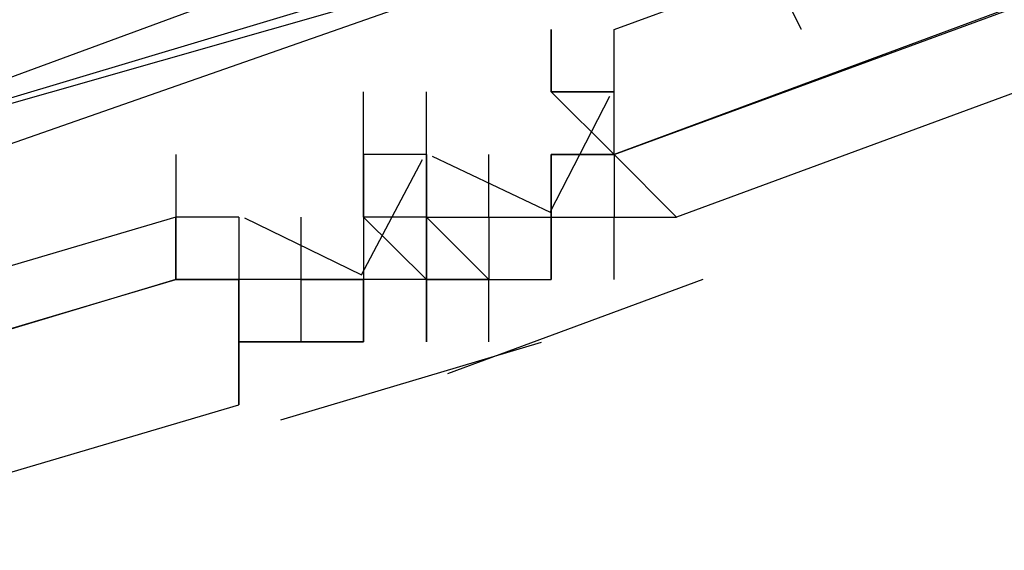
# Model space of a CAD drawing. Header units: feet. Extents: x -79 to 198, y -22 to 181.
# Tile 213 of 256: x 91.74 to 91.95, y 20.213 to 20.327. Entities that reach past the tile are written whole.
import ezdxf

# ---------------------------------------------------------------- set-up
doc = ezdxf.new("R2010")
doc.units = ezdxf.units.FT
doc.layers.add('A-LINEA', color=7, linetype='CONTINUOUS')

msp = doc.modelspace()

# ---------------------------------------------------------------- linework, layer by layer
at = {"layer": 'A-LINEA'}
for p, q in [((91.8533, 20.3244), (91.8533, 20.3244)), ((91.8533, 20.3111), (91.8533, 20.3244)), ((91.8533, 20.3244), (91.8533, 20.3111)), ((91.8533, 20.3244), (91.8533, 20.3244)), ((91.8533, 20.3111), (91.8533, 20.3244)), ((91.8533, 20.3244), (91.8533, 20.3111)), ((91.8533, 20.3111), (91.8533, 20.3111)), ((91.8533, 20.3111), (91.8667, 20.3111)), ((91.8667, 20.3111), (91.8533, 20.3111)), ((91.8533, 20.3111), (91.8533, 20.3111)), ((91.8533, 20.3111), (91.8667, 20.3111)), ((91.8533, 20.3111), (91.8533, 20.3111)), ((91.8533, 20.3111), (91.8533, 20.3111)), ((91.8533, 20.3111), (91.8533, 20.3111)), ((91.8533, 20.3111), (91.8533, 20.3111)), ((91.8533, 20.3111), (91.8667, 20.3111)), ((91.8667, 20.3111), (91.8533, 20.3111)), ((91.8533, 20.3111), (91.8533, 20.3111)), ((91.8533, 20.3111), (91.8667, 20.3111)), ((91.8533, 20.3111), (91.8533, 20.3111)), ((91.8533, 20.3111), (91.8533, 20.3111)), ((91.8533, 20.3111), (91.8533, 20.3111)), ((91.8667, 20.3111), (91.8667, 20.3111)), ((91.8667, 20.3111), (91.8667, 20.3111)), ((91.8667, 20.3111), (91.8667, 20.3111)), ((91.8667, 20.3111), (91.8667, 20.3111)), ((91.8667, 20.3111), (91.8667, 20.3111)), ((91.8667, 20.3111), (91.8667, 20.3111)), ((91.8667, 20.3111), (91.8667, 20.3111)), ((91.8667, 20.3111), (91.8667, 20.3111)), ((91.7733, 20.2978), (91.7733, 20.2978)), ((91.7733, 20.2978), (91.7733, 20.2978)), ((91.8267, 20.2978), (91.8133, 20.2978)), ((91.8267, 20.2978), (91.8133, 20.2978)), ((91.8133, 20.2978), (91.8133, 20.2978)), ((91.8133, 20.2978), (91.8133, 20.2978)), ((91.8133, 20.2978), (91.8133, 20.2844)), ((91.8133, 20.2978), (91.8133, 20.2978)), ((91.8133, 20.2978), (91.8133, 20.2978)), ((91.8133, 20.2978), (91.8133, 20.2978)), ((91.8133, 20.2978), (91.8133, 20.2978)), ((91.8133, 20.2978), (91.8133, 20.2978)), ((91.8133, 20.2978), (91.8133, 20.2978)), ((91.8133, 20.2978), (91.8133, 20.2978)), ((91.8133, 20.2978), (91.8133, 20.2978)), ((91.8267, 20.2978), (91.8133, 20.2978)), ((91.8267, 20.2978), (91.8133, 20.2978)), ((91.8133, 20.2978), (91.8133, 20.2978)), ((91.8133, 20.2978), (91.8133, 20.2978)), ((91.8133, 20.2978), (91.8133, 20.2844)), ((91.8133, 20.2978), (91.8133, 20.2978)), ((91.8133, 20.2978), (91.8133, 20.2978)), ((91.8133, 20.2978), (91.8133, 20.2978)), ((91.8133, 20.2978), (91.8133, 20.2978)), ((91.8133, 20.2978), (91.8133, 20.2978)), ((91.8133, 20.2978), (91.8133, 20.2978)), ((91.8133, 20.2978), (91.8133, 20.2978)), ((91.8133, 20.2978), (91.8133, 20.2978)), ((91.8267, 20.2978), (91.8267, 20.2978)), ((91.8267, 20.2978), (91.8267, 20.2978)), ((91.8267, 20.2978), (91.8267, 20.2978)), ((91.8267, 20.2978), (91.8267, 20.2978)), ((91.8267, 20.2978), (91.8267, 20.2978)), ((91.8267, 20.2978), (91.8267, 20.2978)), ((91.8267, 20.2978), (91.8267, 20.2978)), ((91.8267, 20.2978), (91.8267, 20.2978)), ((91.8267, 20.2978), (91.8267, 20.2978)), ((91.8267, 20.2978), (91.8267, 20.2978)), ((91.8267, 20.2978), (91.8267, 20.2978)), ((91.8267, 20.2978), (91.8267, 20.2978)), ((91.8267, 20.2978), (91.8267, 20.2978)), ((91.8267, 20.2978), (91.8267, 20.2978)), ((91.8267, 20.2978), (91.8267, 20.2978)), ((91.8267, 20.2978), (91.8267, 20.2978)), ((91.8267, 20.2978), (91.8267, 20.2978)), ((91.8267, 20.2978), (91.8267, 20.2978)), ((91.8267, 20.2978), (91.8267, 20.2978)), ((91.8267, 20.2978), (91.8267, 20.2978)), ((91.8267, 20.2978), (91.8267, 20.2978)), ((91.8267, 20.2978), (91.8267, 20.2978)), ((91.8267, 20.2978), (91.8267, 20.2978)), ((91.8267, 20.2978), (91.8267, 20.2978)), ((91.8267, 20.2978), (91.8267, 20.2978)), ((91.8267, 20.2978), (91.8267, 20.2978)), ((91.8267, 20.2978), (91.8267, 20.2978)), ((91.8267, 20.2978), (91.8267, 20.2978)), ((91.8267, 20.2978), (91.8267, 20.2978)), ((91.8267, 20.2978), (91.8267, 20.2978)), ((91.8267, 20.2978), (91.8267, 20.2978)), ((91.8267, 20.2978), (91.8267, 20.2978)), ((91.8267, 20.2978), (91.8267, 20.2978)), ((91.8267, 20.2978), (91.8267, 20.2978)), ((91.84, 20.2978), (91.84, 20.2978)), ((91.84, 20.2844), (91.84, 20.2978)), ((91.84, 20.2844), (91.84, 20.2978)), ((91.84, 20.2844), (91.84, 20.2978)), ((91.84, 20.2978), (91.84, 20.2978)), ((91.84, 20.2844), (91.84, 20.2978)), ((91.84, 20.2844), (91.84, 20.2978)), ((91.84, 20.2844), (91.84, 20.2978)), ((91.8533, 20.2978), (91.8533, 20.2844)), ((91.8533, 20.2978), (91.8533, 20.2978)), ((91.8533, 20.2978), (91.8533, 20.2978)), ((91.8533, 20.2978), (91.8533, 20.2978)), ((91.8533, 20.2978), (91.8533, 20.2978)), ((91.8533, 20.2978), (91.8533, 20.2978)), ((91.8533, 20.2978), (91.8533, 20.2978)), ((91.8533, 20.2978), (91.8533, 20.2978)), ((91.8533, 20.2844), (91.8533, 20.2978)), ((91.8533, 20.2978), (91.8533, 20.2978)), ((91.8533, 20.2978), (91.8533, 20.2978)), ((91.8533, 20.2978), (91.8533, 20.2978)), ((91.8533, 20.2978), (91.8533, 20.2978)), ((91.8533, 20.2978), (91.8533, 20.2978)), ((91.8533, 20.2978), (91.8533, 20.2978)), ((91.8533, 20.2978), (91.8667, 20.2978)), ((91.8533, 20.2978), (91.8533, 20.2978)), ((91.8667, 20.2978), (91.8533, 20.2978)), ((91.8533, 20.2978), (91.8533, 20.2978)), ((91.8533, 20.2978), (91.8533, 20.2978)), ((91.8667, 20.2978), (91.8533, 20.2978)), ((91.8533, 20.2978), (91.8533, 20.2978)), ((91.8533, 20.2978), (91.8533, 20.2978)), ((91.8533, 20.2978), (91.8533, 20.2844)), ((91.8533, 20.2978), (91.8533, 20.2978)), ((91.8533, 20.2978), (91.8533, 20.2978)), ((91.8533, 20.2978), (91.8533, 20.2978)), ((91.8533, 20.2978), (91.8533, 20.2978)), ((91.8533, 20.2978), (91.8533, 20.2978)), ((91.8533, 20.2978), (91.8533, 20.2978)), ((91.8533, 20.2978), (91.8533, 20.2978)), ((91.8533, 20.2844), (91.8533, 20.2978)), ((91.8533, 20.2978), (91.8533, 20.2978)), ((91.8533, 20.2978), (91.8533, 20.2978)), ((91.8533, 20.2978), (91.8533, 20.2978)), ((91.8533, 20.2978), (91.8533, 20.2978)), ((91.8533, 20.2978), (91.8533, 20.2978)), ((91.8533, 20.2978), (91.8533, 20.2978)), ((91.8533, 20.2978), (91.8667, 20.2978)), ((91.8533, 20.2978), (91.8533, 20.2978)), ((91.8667, 20.2978), (91.8533, 20.2978)), ((91.8533, 20.2978), (91.8533, 20.2978)), ((91.8533, 20.2978), (91.8533, 20.2978)), ((91.8667, 20.2978), (91.8533, 20.2978)), ((91.8533, 20.2978), (91.8533, 20.2978)), ((91.8533, 20.2978), (91.8533, 20.2978)), ((91.8667, 20.2978), (91.8667, 20.2978)), ((91.8667, 20.2978), (91.8667, 20.2978)), ((91.8667, 20.2978), (91.8667, 20.2978)), ((91.8667, 20.2978), (91.8667, 20.2978)), ((91.8667, 20.2978), (91.8667, 20.2978)), ((91.8667, 20.2978), (91.8667, 20.2978)), ((91.8667, 20.2978), (91.8667, 20.2978)), ((91.8667, 20.2978), (91.8667, 20.2978)), ((91.8667, 20.2978), (91.8667, 20.2978)), ((91.8667, 20.2978), (91.8667, 20.2978)), ((91.8667, 20.2978), (91.8667, 20.2978)), ((91.8667, 20.2978), (91.8667, 20.2978)), ((91.8667, 20.2978), (91.8667, 20.2978)), ((91.8667, 20.2978), (91.8667, 20.2978)), ((91.8667, 20.2978), (91.8667, 20.2978)), ((91.8667, 20.2978), (91.8667, 20.2978)), ((91.8667, 20.2978), (91.8667, 20.2978)), ((91.8667, 20.2978), (91.8667, 20.2978)), ((91.8667, 20.2978), (91.8667, 20.2978)), ((91.8667, 20.2978), (91.8667, 20.2978)), ((91.7733, 20.2844), (91.7733, 20.2844)), ((91.7733, 20.2844), (91.7733, 20.2844)), ((91.7733, 20.2844), (91.7733, 20.2844)), ((91.7733, 20.2844), (91.7733, 20.2844)), ((91.7733, 20.2844), (91.7733, 20.2844)), ((91.7733, 20.2844), (91.7733, 20.2844)), ((91.7867, 20.2844), (91.7733, 20.2844)), ((91.7733, 20.2844), (91.7733, 20.2844)), ((91.7733, 20.2844), (91.7733, 20.2844)), ((91.7733, 20.2844), (91.7733, 20.2844)), ((91.7733, 20.2844), (91.7733, 20.2844)), ((91.7733, 20.2844), (91.7733, 20.2844)), ((91.7733, 20.2844), (91.7733, 20.2844)), ((91.7733, 20.2844), (91.7733, 20.2844)), ((91.7733, 20.2844), (91.7733, 20.2844)), ((91.7733, 20.2844), (91.7733, 20.2844)), ((91.7733, 20.2844), (91.7733, 20.2844)), ((91.7867, 20.2844), (91.7733, 20.2844)), ((91.7733, 20.2844), (91.7733, 20.2844)), ((91.7733, 20.2844), (91.7733, 20.2844)), ((91.7733, 20.2844), (91.7733, 20.2844)), ((91.7733, 20.2844), (91.7733, 20.2844)), ((91.7867, 20.2844), (91.7867, 20.2844)), ((91.7867, 20.2844), (91.7867, 20.2711)), ((91.7867, 20.2844), (91.7867, 20.2844)), ((91.7867, 20.2844), (91.7867, 20.2844)), ((91.7867, 20.2844), (91.7867, 20.2711)), ((91.7867, 20.2844), (91.7867, 20.2844)), ((91.7867, 20.2844), (91.7867, 20.2844)), ((91.7867, 20.2844), (91.7867, 20.2844)), ((91.7867, 20.2844), (91.7867, 20.2844)), ((91.7867, 20.2844), (91.7867, 20.2844)), ((91.7867, 20.2844), (91.7867, 20.2844)), ((91.7867, 20.2844), (91.7867, 20.2711)), ((91.7867, 20.2844), (91.7867, 20.2844)), ((91.7867, 20.2844), (91.7867, 20.2844)), ((91.7867, 20.2844), (91.7867, 20.2711)), ((91.7867, 20.2844), (91.7867, 20.2844)), ((91.7867, 20.2844), (91.7867, 20.2844)), ((91.7867, 20.2844), (91.7867, 20.2844)), ((91.7867, 20.2844), (91.7867, 20.2844)), ((91.7867, 20.2844), (91.7867, 20.2844)), ((91.8, 20.2844), (91.8, 20.2844)), ((91.8, 20.2711), (91.8, 20.2844)), ((91.8, 20.2711), (91.8, 20.2844)), ((91.8, 20.2711), (91.8, 20.2844)), ((91.8, 20.2844), (91.8, 20.2844)), ((91.8, 20.2711), (91.8, 20.2844)), ((91.8, 20.2711), (91.8, 20.2844)), ((91.8, 20.2711), (91.8, 20.2844)), ((91.8133, 20.2844), (91.8133, 20.2844)), ((91.8133, 20.2844), (91.8133, 20.2844)), ((91.8133, 20.2844), (91.8133, 20.2844)), ((91.8133, 20.2844), (91.8133, 20.2844)), ((91.8133, 20.2844), (91.8133, 20.2844)), ((91.8133, 20.2844), (91.8133, 20.2844)), ((91.8133, 20.2844), (91.8133, 20.2844)), ((91.8133, 20.2844), (91.8133, 20.2844)), ((91.8133, 20.2844), (91.8133, 20.2844)), ((91.8133, 20.2844), (91.8133, 20.2844)), ((91.8133, 20.2844), (91.8133, 20.2844)), ((91.8133, 20.2844), (91.8133, 20.2844)), ((91.8133, 20.2844), (91.8133, 20.2711)), ((91.8133, 20.2844), (91.8133, 20.2844)), ((91.8133, 20.2844), (91.8133, 20.2844)), ((91.8133, 20.2844), (91.8133, 20.2844)), ((91.8133, 20.2844), (91.8133, 20.2844)), ((91.8133, 20.2844), (91.8133, 20.2844)), ((91.8133, 20.2844), (91.8133, 20.2844)), ((91.8133, 20.2844), (91.8133, 20.2844)), ((91.8133, 20.2844), (91.8133, 20.2844)), ((91.8133, 20.2844), (91.8133, 20.2844)), ((91.8133, 20.2844), (91.8133, 20.2711)), ((91.8133, 20.2844), (91.8133, 20.2844)), ((91.8133, 20.2844), (91.8133, 20.2844)), ((91.8133, 20.2844), (91.8133, 20.2844)), ((91.8133, 20.2844), (91.8133, 20.2844)), ((91.8133, 20.2844), (91.8133, 20.2844)), ((91.8133, 20.2844), (91.8133, 20.2844)), ((91.8133, 20.2844), (91.8133, 20.2844)), ((91.8133, 20.2844), (91.8133, 20.2844)), ((91.8133, 20.2844), (91.8133, 20.2844)), ((91.8267, 20.2844), (91.8133, 20.2844)), ((91.8267, 20.2844), (91.8133, 20.2844)), ((91.8133, 20.2844), (91.8133, 20.2844)), ((91.8133, 20.2844), (91.8133, 20.2844)), ((91.8133, 20.2844), (91.8133, 20.2844)), ((91.8133, 20.2844), (91.8133, 20.2844)), ((91.8133, 20.2844), (91.8133, 20.2844)), ((91.8133, 20.2844), (91.8133, 20.2844)), ((91.8133, 20.2844), (91.8133, 20.2844)), ((91.8133, 20.2844), (91.8133, 20.2844)), ((91.8133, 20.2844), (91.8133, 20.2844)), ((91.8133, 20.2844), (91.8133, 20.2844)), ((91.8133, 20.2844), (91.8133, 20.2844)), ((91.8133, 20.2844), (91.8133, 20.2844)), ((91.8133, 20.2844), (91.8133, 20.2711)), ((91.8133, 20.2844), (91.8133, 20.2844)), ((91.8133, 20.2844), (91.8133, 20.2844)), ((91.8133, 20.2844), (91.8133, 20.2844)), ((91.8133, 20.2844), (91.8133, 20.2844)), ((91.8133, 20.2844), (91.8133, 20.2844)), ((91.8133, 20.2844), (91.8133, 20.2844)), ((91.8133, 20.2844), (91.8133, 20.2844)), ((91.8133, 20.2844), (91.8133, 20.2844)), ((91.8133, 20.2844), (91.8133, 20.2844)), ((91.8133, 20.2844), (91.8133, 20.2711)), ((91.8133, 20.2844), (91.8133, 20.2844)), ((91.8133, 20.2844), (91.8133, 20.2844)), ((91.8133, 20.2844), (91.8133, 20.2844)), ((91.8133, 20.2844), (91.8133, 20.2844)), ((91.8133, 20.2844), (91.8133, 20.2844)), ((91.8133, 20.2844), (91.8133, 20.2844)), ((91.8133, 20.2844), (91.8133, 20.2844)), ((91.8133, 20.2844), (91.8133, 20.2844)), ((91.8133, 20.2844), (91.8133, 20.2844)), ((91.8267, 20.2844), (91.8133, 20.2844)), ((91.8267, 20.2844), (91.8133, 20.2844)), ((91.8267, 20.2844), (91.8267, 20.2844)), ((91.8267, 20.2844), (91.8267, 20.2844)), ((91.8267, 20.2844), (91.8267, 20.2844)), ((91.8267, 20.2844), (91.8267, 20.2844)), ((91.8267, 20.2844), (91.8267, 20.2844)), ((91.8267, 20.2844), (91.8267, 20.2844)), ((91.8267, 20.2844), (91.8267, 20.2844)), ((91.8267, 20.2844), (91.8267, 20.2844)), ((91.8267, 20.2844), (91.8267, 20.2844)), ((91.8267, 20.2844), (91.8267, 20.2844)), ((91.8267, 20.2844), (91.8267, 20.2844)), ((91.8267, 20.2844), (91.8267, 20.2844)), ((91.8267, 20.2844), (91.8267, 20.2844)), ((91.8267, 20.2844), (91.8267, 20.2844)), ((91.8267, 20.2711), (91.8267, 20.2844)), ((91.8267, 20.2711), (91.8267, 20.2844)), ((91.8267, 20.2844), (91.8267, 20.2844)), ((91.8267, 20.2844), (91.8267, 20.2844)), ((91.8267, 20.2844), (91.8267, 20.2844)), ((91.8267, 20.2844), (91.8267, 20.2844)), ((91.8267, 20.2844), (91.8267, 20.2844)), ((91.8267, 20.2844), (91.8267, 20.2844)), ((91.8267, 20.2844), (91.8267, 20.2844)), ((91.8267, 20.2844), (91.8267, 20.2844)), ((91.8267, 20.2844), (91.8267, 20.2844)), ((91.8267, 20.2844), (91.8267, 20.2844)), ((91.8267, 20.2844), (91.8267, 20.2844)), ((91.8267, 20.2844), (91.8267, 20.2844)), ((91.8267, 20.2711), (91.8267, 20.2844)), ((91.8267, 20.2844), (91.8267, 20.2844)), ((91.8267, 20.2844), (91.8267, 20.2844)), ((91.8267, 20.2844), (91.8267, 20.2844)), ((91.8267, 20.2844), (91.8267, 20.2844)), ((91.8267, 20.2844), (91.8267, 20.2844)), ((91.8267, 20.2844), (91.8267, 20.2844)), ((91.8267, 20.2844), (91.8267, 20.2844)), ((91.8267, 20.2844), (91.8267, 20.2844)), ((91.8267, 20.2844), (91.84, 20.2844)), ((91.8267, 20.2844), (91.84, 20.2844)), ((91.8267, 20.2844), (91.84, 20.2844)), ((91.8267, 20.2844), (91.84, 20.2844)), ((91.8267, 20.2844), (91.84, 20.2844)), ((91.8267, 20.2844), (91.84, 20.2844)), ((91.8267, 20.2844), (91.8267, 20.2844)), ((91.8267, 20.2844), (91.8267, 20.2844)), ((91.8267, 20.2844), (91.8267, 20.2844)), ((91.8267, 20.2844), (91.8267, 20.2844)), ((91.8267, 20.2844), (91.8267, 20.2844)), ((91.8267, 20.2844), (91.8267, 20.2844)), ((91.8267, 20.2844), (91.8267, 20.2844)), ((91.8267, 20.2844), (91.8267, 20.2844)), ((91.8267, 20.2844), (91.8267, 20.2844)), ((91.8267, 20.2844), (91.8267, 20.2844)), ((91.8267, 20.2844), (91.8267, 20.2844)), ((91.8267, 20.2844), (91.8267, 20.2844)), ((91.8267, 20.2844), (91.8267, 20.2844)), ((91.8267, 20.2844), (91.8267, 20.2844)), ((91.8267, 20.2844), (91.8267, 20.2844)), ((91.8267, 20.2844), (91.8267, 20.2844)), ((91.8267, 20.2844), (91.8267, 20.2844)), ((91.8267, 20.2844), (91.8267, 20.2844)), ((91.8267, 20.2844), (91.8267, 20.2844)), ((91.8267, 20.2844), (91.8267, 20.2844)), ((91.8267, 20.2844), (91.8267, 20.2844)), ((91.8267, 20.2844), (91.8267, 20.2844)), ((91.8267, 20.2711), (91.8267, 20.2844)), ((91.8267, 20.2711), (91.8267, 20.2844)), ((91.8267, 20.2844), (91.8267, 20.2844)), ((91.8267, 20.2844), (91.8267, 20.2844)), ((91.8267, 20.2844), (91.8267, 20.2844)), ((91.8267, 20.2844), (91.8267, 20.2844)), ((91.8267, 20.2844), (91.8267, 20.2844)), ((91.8267, 20.2844), (91.8267, 20.2844)), ((91.8267, 20.2844), (91.8267, 20.2844)), ((91.8267, 20.2844), (91.8267, 20.2844)), ((91.8267, 20.2844), (91.8267, 20.2844)), ((91.8267, 20.2844), (91.8267, 20.2844)), ((91.8267, 20.2844), (91.8267, 20.2844)), ((91.8267, 20.2844), (91.8267, 20.2844)), ((91.8267, 20.2711), (91.8267, 20.2844)), ((91.8267, 20.2844), (91.8267, 20.2844)), ((91.8267, 20.2844), (91.8267, 20.2844)), ((91.8267, 20.2844), (91.8267, 20.2844)), ((91.8267, 20.2844), (91.8267, 20.2844)), ((91.8267, 20.2844), (91.8267, 20.2844)), ((91.8267, 20.2844), (91.8267, 20.2844)), ((91.8267, 20.2844), (91.8267, 20.2844)), ((91.8267, 20.2844), (91.8267, 20.2844)), ((91.8267, 20.2844), (91.84, 20.2844)), ((91.8267, 20.2844), (91.84, 20.2844)), ((91.8267, 20.2844), (91.84, 20.2844)), ((91.8267, 20.2844), (91.84, 20.2844)), ((91.8267, 20.2844), (91.84, 20.2844)), ((91.8267, 20.2844), (91.84, 20.2844)), ((91.8267, 20.2844), (91.8267, 20.2844)), ((91.8267, 20.2844), (91.8267, 20.2844)), ((91.8267, 20.2844), (91.8267, 20.2844)), ((91.8267, 20.2844), (91.8267, 20.2844)), ((91.8267, 20.2844), (91.8267, 20.2844)), ((91.8267, 20.2844), (91.8267, 20.2844)), ((91.8267, 20.2844), (91.8267, 20.2844)), ((91.8267, 20.2844), (91.8267, 20.2844)), ((91.84, 20.2844), (91.84, 20.2711)), ((91.84, 20.2844), (91.84, 20.2844)), ((91.84, 20.2844), (91.84, 20.2844)), ((91.84, 20.2844), (91.8533, 20.2844)), ((91.84, 20.2844), (91.84, 20.2844)), ((91.84, 20.2844), (91.84, 20.2844)), ((91.84, 20.2844), (91.84, 20.2844)), ((91.84, 20.2844), (91.84, 20.2844)), ((91.84, 20.2844), (91.84, 20.2844)), ((91.84, 20.2844), (91.84, 20.2844)), ((91.84, 20.2844), (91.84, 20.2844)), ((91.84, 20.2844), (91.84, 20.2844)), ((91.84, 20.2844), (91.84, 20.2844)), ((91.84, 20.2844), (91.84, 20.2844)), ((91.84, 20.2844), (91.84, 20.2844)), ((91.84, 20.2844), (91.84, 20.2844)), ((91.84, 20.2844), (91.84, 20.2844)), ((91.84, 20.2844), (91.84, 20.2844)), ((91.84, 20.2844), (91.84, 20.2844)), ((91.84, 20.2844), (91.84, 20.2844)), ((91.84, 20.2844), (91.8533, 20.2844)), ((91.84, 20.2844), (91.84, 20.2844)), ((91.84, 20.2844), (91.84, 20.2844)), ((91.84, 20.2844), (91.84, 20.2844)), ((91.84, 20.2844), (91.84, 20.2844)), ((91.84, 20.2844), (91.84, 20.2844)), ((91.84, 20.2844), (91.84, 20.2844)), ((91.84, 20.2844), (91.84, 20.2844)), ((91.84, 20.2844), (91.84, 20.2844)), ((91.84, 20.2844), (91.84, 20.2711)), ((91.84, 20.2844), (91.84, 20.2844)), ((91.84, 20.2844), (91.84, 20.2844)), ((91.84, 20.2844), (91.8533, 20.2844)), ((91.84, 20.2844), (91.84, 20.2844)), ((91.84, 20.2844), (91.84, 20.2844)), ((91.84, 20.2844), (91.84, 20.2844)), ((91.84, 20.2844), (91.84, 20.2844)), ((91.84, 20.2844), (91.84, 20.2844)), ((91.84, 20.2844), (91.84, 20.2844)), ((91.84, 20.2844), (91.84, 20.2844)), ((91.84, 20.2844), (91.84, 20.2844)), ((91.84, 20.2844), (91.84, 20.2844)), ((91.84, 20.2844), (91.84, 20.2844)), ((91.84, 20.2844), (91.84, 20.2844)), ((91.84, 20.2844), (91.84, 20.2844)), ((91.84, 20.2844), (91.84, 20.2844)), ((91.84, 20.2844), (91.84, 20.2844)), ((91.84, 20.2844), (91.84, 20.2844)), ((91.84, 20.2844), (91.84, 20.2844)), ((91.84, 20.2844), (91.8533, 20.2844)), ((91.84, 20.2844), (91.84, 20.2844)), ((91.84, 20.2844), (91.84, 20.2844)), ((91.84, 20.2844), (91.84, 20.2844)), ((91.84, 20.2844), (91.84, 20.2844)), ((91.84, 20.2844), (91.84, 20.2844)), ((91.84, 20.2844), (91.84, 20.2844)), ((91.84, 20.2844), (91.84, 20.2844)), ((91.84, 20.2844), (91.84, 20.2844)), ((91.8533, 20.2844), (91.8533, 20.2844)), ((91.8533, 20.2844), (91.8533, 20.2844)), ((91.8533, 20.2844), (91.8533, 20.2844)), ((91.8533, 20.2844), (91.8667, 20.2844)), ((91.8533, 20.2844), (91.8533, 20.2844)), ((91.8533, 20.2844), (91.8533, 20.2844)), ((91.8533, 20.2844), (91.8533, 20.2711)), ((91.8533, 20.2844), (91.8533, 20.2844)), ((91.8533, 20.2844), (91.8533, 20.2844)), ((91.8533, 20.2844), (91.8533, 20.2844)), ((91.8533, 20.2711), (91.8533, 20.2844)), ((91.8533, 20.2844), (91.8533, 20.2844)), ((91.8533, 20.2844), (91.8533, 20.2844)), ((91.8533, 20.2844), (91.8533, 20.2844)), ((91.8533, 20.2844), (91.8533, 20.2844)), ((91.8533, 20.2844), (91.8533, 20.2844)), ((91.8533, 20.2844), (91.8533, 20.2844)), ((91.8533, 20.2844), (91.8533, 20.2844)), ((91.8533, 20.2844), (91.8533, 20.2844)), ((91.8533, 20.2844), (91.8533, 20.2844)), ((91.8533, 20.2844), (91.8533, 20.2844)), ((91.8533, 20.2844), (91.8533, 20.2844)), ((91.8533, 20.2844), (91.8533, 20.2844)), ((91.8533, 20.2844), (91.8533, 20.2844)), ((91.8533, 20.2844), (91.8533, 20.2844)), ((91.8533, 20.2844), (91.8533, 20.2844)), ((91.8533, 20.2844), (91.8533, 20.2711)), ((91.8533, 20.2844), (91.8533, 20.2844)), ((91.8533, 20.2844), (91.8533, 20.2844)), ((91.8533, 20.2844), (91.8533, 20.2844)), ((91.8533, 20.2844), (91.8533, 20.2844)), ((91.8533, 20.2844), (91.8533, 20.2844)), ((91.8533, 20.2844), (91.8667, 20.2844)), ((91.8533, 20.2844), (91.8533, 20.2844)), ((91.8533, 20.2844), (91.8533, 20.2844)), ((91.8533, 20.2844), (91.8533, 20.2711)), ((91.8533, 20.2844), (91.8533, 20.2844)), ((91.8533, 20.2844), (91.8533, 20.2844)), ((91.8533, 20.2844), (91.8533, 20.2844)), ((91.8533, 20.2711), (91.8533, 20.2844)), ((91.8533, 20.2844), (91.8533, 20.2844)), ((91.8533, 20.2844), (91.8533, 20.2844)), ((91.8533, 20.2844), (91.8533, 20.2844)), ((91.8533, 20.2844), (91.8533, 20.2844)), ((91.8533, 20.2844), (91.8533, 20.2844)), ((91.8533, 20.2844), (91.8533, 20.2844)), ((91.8533, 20.2844), (91.8533, 20.2844)), ((91.8533, 20.2844), (91.8533, 20.2844)), ((91.8533, 20.2844), (91.8533, 20.2844)), ((91.8533, 20.2844), (91.8533, 20.2844)), ((91.8533, 20.2844), (91.8533, 20.2844)), ((91.8533, 20.2844), (91.8533, 20.2844)), ((91.8533, 20.2844), (91.8533, 20.2844)), ((91.8533, 20.2844), (91.8533, 20.2844)), ((91.8533, 20.2844), (91.8533, 20.2844)), ((91.8533, 20.2844), (91.8533, 20.2711)), ((91.8533, 20.2844), (91.8533, 20.2844)), ((91.8533, 20.2844), (91.8533, 20.2844)), ((91.8667, 20.2844), (91.8667, 20.2844)), ((91.8667, 20.2844), (91.8667, 20.2844)), ((91.8667, 20.2844), (91.8667, 20.2844)), ((91.8667, 20.2844), (91.8667, 20.2844)), ((91.8667, 20.2844), (91.8667, 20.2844)), ((91.8667, 20.2844), (91.8667, 20.2844)), ((91.8667, 20.2844), (91.8667, 20.2844)), ((91.8667, 20.2844), (91.8667, 20.2844)), ((91.8667, 20.2844), (91.8667, 20.2844)), ((91.8667, 20.2844), (91.8667, 20.2844)), ((91.8667, 20.2844), (91.8667, 20.2844)), ((91.8667, 20.2844), (91.8667, 20.2844)), ((91.8667, 20.2844), (91.8667, 20.2844)), ((91.8667, 20.2844), (91.8667, 20.2844)), ((91.8667, 20.2844), (91.8667, 20.2844)), ((91.8667, 20.2844), (91.8667, 20.2844)), ((91.8667, 20.2844), (91.8667, 20.2844)), ((91.8667, 20.2844), (91.8667, 20.2844)), ((91.8667, 20.2711), (91.8667, 20.2844)), ((91.8667, 20.2844), (91.8667, 20.2844)), ((91.8667, 20.2844), (91.8667, 20.2844)), ((91.8667, 20.2844), (91.8667, 20.2844)), ((91.8667, 20.2844), (91.8667, 20.2844)), ((91.8667, 20.2844), (91.8667, 20.2844)), ((91.8667, 20.2844), (91.8667, 20.2844)), ((91.8667, 20.2844), (91.8667, 20.2844)), ((91.8667, 20.2844), (91.8667, 20.2844)), ((91.8667, 20.2844), (91.8667, 20.2844)), ((91.8667, 20.2844), (91.8667, 20.2844)), ((91.8667, 20.2844), (91.8667, 20.2844)), ((91.8667, 20.2844), (91.8667, 20.2844)), ((91.8667, 20.2844), (91.8667, 20.2844)), ((91.8667, 20.2844), (91.8667, 20.2844)), ((91.8667, 20.2844), (91.8667, 20.2844)), ((91.8667, 20.2844), (91.8667, 20.2844)), ((91.8667, 20.2844), (91.8667, 20.2844)), ((91.8667, 20.2844), (91.8667, 20.2844)), ((91.8667, 20.2844), (91.8667, 20.2844)), ((91.8667, 20.2844), (91.8667, 20.2844)), ((91.8667, 20.2844), (91.8667, 20.2844)), ((91.8667, 20.2844), (91.8667, 20.2844)), ((91.8667, 20.2844), (91.8667, 20.2844)), ((91.8667, 20.2844), (91.8667, 20.2844)), ((91.8667, 20.2844), (91.8667, 20.2844)), ((91.8667, 20.2844), (91.8667, 20.2844)), ((91.8667, 20.2711), (91.8667, 20.2844)), ((91.8667, 20.2844), (91.8667, 20.2844)), ((91.8667, 20.2844), (91.8667, 20.2844)), ((91.8667, 20.2844), (91.8667, 20.2844)), ((91.8667, 20.2844), (91.8667, 20.2844)), ((91.8667, 20.2844), (91.8667, 20.2844)), ((91.8667, 20.2844), (91.8667, 20.2844)), ((91.8667, 20.2844), (91.8667, 20.2844)), ((91.8667, 20.2844), (91.8667, 20.2844)), ((91.88, 20.2844), (91.88, 20.2844)), ((91.88, 20.2844), (91.88, 20.2844)), ((91.88, 20.2844), (91.88, 20.2844)), ((91.88, 20.2844), (91.88, 20.2844)), ((91.88, 20.2844), (91.88, 20.2844)), ((91.88, 20.2844), (91.88, 20.2844)), ((91.7867, 20.2711), (91.7733, 20.2711)), ((91.7733, 20.2711), (91.7733, 20.2711)), ((91.7733, 20.2711), (91.7733, 20.2711)), ((91.7733, 20.2711), (91.7733, 20.2711)), ((91.7867, 20.2711), (91.7733, 20.2711)), ((91.7733, 20.2711), (91.7733, 20.2711)), ((91.7733, 20.2711), (91.7733, 20.2711)), ((91.7733, 20.2711), (91.7733, 20.2711)), ((91.7867, 20.2711), (91.7867, 20.2711)), ((91.7867, 20.2711), (91.7867, 20.2711)), ((91.7867, 20.2711), (91.7867, 20.2578)), ((91.7867, 20.2711), (91.7867, 20.2711)), ((91.7867, 20.2711), (91.7867, 20.2711)), ((91.8, 20.2711), (91.7867, 20.2711)), ((91.7867, 20.2711), (91.7867, 20.2711)), ((91.7867, 20.2711), (91.7867, 20.2711)), ((91.7867, 20.2711), (91.7867, 20.2711)), ((91.7867, 20.2711), (91.7867, 20.2711)), ((91.7867, 20.2711), (91.7867, 20.2711)), ((91.7867, 20.2711), (91.7867, 20.2578)), ((91.8, 20.2711), (91.7867, 20.2711)), ((91.7867, 20.2711), (91.7867, 20.2711)), ((91.7867, 20.2711), (91.7867, 20.2711)), ((91.7867, 20.2711), (91.7867, 20.2711)), ((91.7867, 20.2711), (91.7867, 20.2711)), ((91.7867, 20.2711), (91.7867, 20.2711)), ((91.7867, 20.2711), (91.7867, 20.2711)), ((91.7867, 20.2711), (91.7867, 20.2711)), ((91.7867, 20.2711), (91.7867, 20.2711)), ((91.7867, 20.2711), (91.7867, 20.2711)), ((91.7867, 20.2711), (91.7867, 20.2711)), ((91.7867, 20.2711), (91.7867, 20.2711)), ((91.7867, 20.2711), (91.7867, 20.2711)), ((91.7867, 20.2711), (91.7867, 20.2711)), ((91.7867, 20.2711), (91.7867, 20.2711)), ((91.7867, 20.2711), (91.7867, 20.2711)), ((91.7867, 20.2711), (91.7867, 20.2578)), ((91.7867, 20.2711), (91.7867, 20.2711)), ((91.7867, 20.2711), (91.7867, 20.2711)), ((91.8, 20.2711), (91.7867, 20.2711)), ((91.7867, 20.2711), (91.7867, 20.2711)), ((91.7867, 20.2711), (91.7867, 20.2711)), ((91.7867, 20.2711), (91.7867, 20.2711)), ((91.7867, 20.2711), (91.7867, 20.2711)), ((91.7867, 20.2711), (91.7867, 20.2711)), ((91.7867, 20.2711), (91.7867, 20.2578)), ((91.8, 20.2711), (91.7867, 20.2711)), ((91.7867, 20.2711), (91.7867, 20.2711)), ((91.7867, 20.2711), (91.7867, 20.2711)), ((91.7867, 20.2711), (91.7867, 20.2711)), ((91.7867, 20.2711), (91.7867, 20.2711)), ((91.7867, 20.2711), (91.7867, 20.2711)), ((91.7867, 20.2711), (91.7867, 20.2711)), ((91.7867, 20.2711), (91.7867, 20.2711)), ((91.7867, 20.2711), (91.7867, 20.2711)), ((91.7867, 20.2711), (91.7867, 20.2711)), ((91.7867, 20.2711), (91.7867, 20.2711)), ((91.7867, 20.2711), (91.7867, 20.2711)), ((91.7867, 20.2711), (91.7867, 20.2711)), ((91.7867, 20.2711), (91.7867, 20.2711)), ((91.8, 20.2711), (91.8, 20.2711)), ((91.8, 20.2711), (91.8, 20.2711)), ((91.8, 20.2711), (91.8, 20.2711)), ((91.8, 20.2711), (91.8, 20.2711)), ((91.8, 20.2711), (91.8, 20.2711)), ((91.8, 20.2711), (91.8, 20.2711)), ((91.8, 20.2711), (91.8, 20.2711)), ((91.8, 20.2711), (91.8, 20.2711)), ((91.8, 20.2711), (91.8, 20.2711)), ((91.8, 20.2578), (91.8, 20.2711)), ((91.8, 20.2711), (91.8, 20.2711)), ((91.8, 20.2711), (91.8, 20.2711)), ((91.8, 20.2711), (91.8, 20.2711)), ((91.8, 20.2711), (91.8, 20.2711)), ((91.8, 20.2711), (91.8, 20.2711)), ((91.8, 20.2711), (91.8, 20.2711)), ((91.8, 20.2711), (91.8, 20.2711)), ((91.8, 20.2711), (91.8, 20.2711)), ((91.8, 20.2711), (91.8, 20.2711)), ((91.8, 20.2711), (91.8, 20.2711)), ((91.8, 20.2711), (91.8, 20.2711)), ((91.8, 20.2711), (91.8, 20.2711)), ((91.8, 20.2711), (91.8, 20.2711)), ((91.8133, 20.2711), (91.8, 20.2711)), ((91.8, 20.2711), (91.8, 20.2711)), ((91.8, 20.2711), (91.8, 20.2711)), ((91.8, 20.2711), (91.8133, 20.2711)), ((91.8, 20.2711), (91.8133, 20.2711)), ((91.8, 20.2711), (91.8133, 20.2711)), ((91.8, 20.2711), (91.8133, 20.2711)), ((91.8, 20.2711), (91.8, 20.2711)), ((91.8, 20.2711), (91.8, 20.2711)), ((91.8, 20.2711), (91.8, 20.2711)), ((91.8, 20.2711), (91.8, 20.2711)), ((91.8, 20.2711), (91.8, 20.2711)), ((91.8, 20.2711), (91.8, 20.2711)), ((91.8, 20.2711), (91.8, 20.2711)), ((91.8, 20.2711), (91.8, 20.2711)), ((91.8, 20.2711), (91.8, 20.2711)), ((91.8, 20.2578), (91.8, 20.2711)), ((91.8, 20.2711), (91.8, 20.2711)), ((91.8, 20.2711), (91.8, 20.2711)), ((91.8, 20.2711), (91.8, 20.2711)), ((91.8, 20.2711), (91.8, 20.2711)), ((91.8, 20.2711), (91.8, 20.2711)), ((91.8, 20.2711), (91.8, 20.2711)), ((91.8, 20.2711), (91.8, 20.2711)), ((91.8, 20.2711), (91.8, 20.2711)), ((91.8, 20.2711), (91.8, 20.2711)), ((91.8, 20.2711), (91.8, 20.2711)), ((91.8, 20.2711), (91.8, 20.2711)), ((91.8, 20.2711), (91.8, 20.2711)), ((91.8, 20.2711), (91.8, 20.2711)), ((91.8133, 20.2711), (91.8, 20.2711)), ((91.8, 20.2711), (91.8, 20.2711)), ((91.8, 20.2711), (91.8, 20.2711)), ((91.8, 20.2711), (91.8133, 20.2711)), ((91.8, 20.2711), (91.8133, 20.2711)), ((91.8, 20.2711), (91.8133, 20.2711)), ((91.8, 20.2711), (91.8133, 20.2711)), ((91.8133, 20.2711), (91.8133, 20.2711)), ((91.8133, 20.2711), (91.8133, 20.2711)), ((91.8267, 20.2711), (91.8133, 20.2711)), ((91.8133, 20.2711), (91.8133, 20.2578)), ((91.8133, 20.2711), (91.8133, 20.2711)), ((91.8133, 20.2711), (91.8133, 20.2711)), ((91.8133, 20.2711), (91.8133, 20.2711)), ((91.8133, 20.2711), (91.8133, 20.2578)), ((91.8133, 20.2711), (91.8133, 20.2711)), ((91.8133, 20.2711), (91.8133, 20.2711)), ((91.8133, 20.2711), (91.8133, 20.2711)), ((91.8133, 20.2711), (91.8133, 20.2711)), ((91.8133, 20.2711), (91.8133, 20.2711)), ((91.8133, 20.2711), (91.8133, 20.2711)), ((91.8133, 20.2711), (91.8133, 20.2711)), ((91.8267, 20.2711), (91.8133, 20.2711)), ((91.8267, 20.2711), (91.8133, 20.2711)), ((91.8133, 20.2711), (91.8133, 20.2711)), ((91.8133, 20.2711), (91.8133, 20.2711)), ((91.8133, 20.2711), (91.8133, 20.2711)), ((91.8133, 20.2711), (91.8133, 20.2711)), ((91.8133, 20.2711), (91.8133, 20.2711)), ((91.8133, 20.2578), (91.8133, 20.2711)), ((91.8133, 20.2578), (91.8133, 20.2711)), ((91.8133, 20.2578), (91.8133, 20.2711)), ((91.8133, 20.2711), (91.8133, 20.2711)), ((91.8133, 20.2711), (91.8133, 20.2711)), ((91.8133, 20.2711), (91.8133, 20.2711)), ((91.8133, 20.2711), (91.8133, 20.2711)), ((91.8133, 20.2711), (91.8133, 20.2711)), ((91.8133, 20.2711), (91.8133, 20.2711)), ((91.8133, 20.2711), (91.8133, 20.2711)), ((91.8267, 20.2711), (91.8133, 20.2711)), ((91.8133, 20.2711), (91.8133, 20.2578)), ((91.8133, 20.2711), (91.8133, 20.2711)), ((91.8133, 20.2711), (91.8133, 20.2711)), ((91.8133, 20.2711), (91.8133, 20.2711)), ((91.8133, 20.2711), (91.8133, 20.2578)), ((91.8133, 20.2711), (91.8133, 20.2711)), ((91.8133, 20.2711), (91.8133, 20.2711)), ((91.8133, 20.2711), (91.8133, 20.2711)), ((91.8133, 20.2711), (91.8133, 20.2711)), ((91.8133, 20.2711), (91.8133, 20.2711)), ((91.8133, 20.2711), (91.8133, 20.2711)), ((91.8133, 20.2711), (91.8133, 20.2711)), ((91.8267, 20.2711), (91.8133, 20.2711)), ((91.8267, 20.2711), (91.8133, 20.2711)), ((91.8133, 20.2711), (91.8133, 20.2711)), ((91.8133, 20.2711), (91.8133, 20.2711)), ((91.8133, 20.2711), (91.8133, 20.2711)), ((91.8133, 20.2711), (91.8133, 20.2711)), ((91.8133, 20.2711), (91.8133, 20.2711)), ((91.8133, 20.2578), (91.8133, 20.2711)), ((91.8133, 20.2578), (91.8133, 20.2711)), ((91.8133, 20.2578), (91.8133, 20.2711)), ((91.8133, 20.2711), (91.8133, 20.2711)), ((91.8133, 20.2711), (91.8133, 20.2711)), ((91.8133, 20.2711), (91.8133, 20.2711)), ((91.8133, 20.2711), (91.8133, 20.2711)), ((91.8133, 20.2711), (91.8133, 20.2711)), ((91.8267, 20.2711), (91.8267, 20.2578)), ((91.8267, 20.2711), (91.8267, 20.2711)), ((91.8267, 20.2711), (91.8267, 20.2711)), ((91.8267, 20.2711), (91.8267, 20.2711)), ((91.8267, 20.2711), (91.8267, 20.2711)), ((91.8267, 20.2711), (91.8267, 20.2711)), ((91.8267, 20.2711), (91.8267, 20.2711)), ((91.8267, 20.2711), (91.8267, 20.2711)), ((91.8267, 20.2711), (91.8267, 20.2578)), ((91.8267, 20.2711), (91.8267, 20.2711)), ((91.8267, 20.2578), (91.8267, 20.2711)), ((91.8267, 20.2711), (91.8267, 20.2711)), ((91.8267, 20.2711), (91.8267, 20.2711)), ((91.8267, 20.2711), (91.8267, 20.2711)), ((91.8267, 20.2711), (91.8267, 20.2711)), ((91.8267, 20.2711), (91.8267, 20.2711)), ((91.8267, 20.2711), (91.8267, 20.2711)), ((91.8267, 20.2711), (91.8267, 20.2711)), ((91.8267, 20.2711), (91.8267, 20.2711)), ((91.8267, 20.2711), (91.8267, 20.2711)), ((91.8267, 20.2711), (91.8267, 20.2711)), ((91.8267, 20.2711), (91.8267, 20.2711)), ((91.8267, 20.2711), (91.84, 20.2711)), ((91.8267, 20.2711), (91.8267, 20.2711)), ((91.8267, 20.2711), (91.8267, 20.2711)), ((91.8267, 20.2711), (91.8267, 20.2711)), ((91.8267, 20.2578), (91.8267, 20.2711)), ((91.84, 20.2711), (91.8267, 20.2711)), ((91.8267, 20.2711), (91.84, 20.2711)), ((91.84, 20.2711), (91.8267, 20.2711)), ((91.8267, 20.2711), (91.8267, 20.2711)), ((91.8267, 20.2711), (91.8267, 20.2711)), ((91.8267, 20.2711), (91.8267, 20.2711)), ((91.8267, 20.2711), (91.8267, 20.2711)), ((91.8267, 20.2578), (91.8267, 20.2711)), ((91.84, 20.2711), (91.8267, 20.2711)), ((91.8267, 20.2711), (91.8267, 20.2711)), ((91.8267, 20.2711), (91.8267, 20.2711)), ((91.8267, 20.2711), (91.8267, 20.2711)), ((91.8267, 20.2711), (91.8267, 20.2711)), ((91.84, 20.2711), (91.8267, 20.2711)), ((91.8267, 20.2711), (91.8267, 20.2711)), ((91.8267, 20.2711), (91.8267, 20.2711)), ((91.8267, 20.2711), (91.8267, 20.2711)), ((91.8267, 20.2711), (91.8267, 20.2578)), ((91.8267, 20.2711), (91.8267, 20.2711)), ((91.8267, 20.2711), (91.8267, 20.2711)), ((91.8267, 20.2711), (91.8267, 20.2711)), ((91.8267, 20.2711), (91.8267, 20.2711)), ((91.8267, 20.2711), (91.8267, 20.2711)), ((91.8267, 20.2711), (91.8267, 20.2711)), ((91.8267, 20.2711), (91.8267, 20.2711)), ((91.8267, 20.2711), (91.8267, 20.2578)), ((91.8267, 20.2711), (91.8267, 20.2711)), ((91.8267, 20.2578), (91.8267, 20.2711)), ((91.8267, 20.2711), (91.8267, 20.2711)), ((91.8267, 20.2711), (91.8267, 20.2711)), ((91.8267, 20.2711), (91.8267, 20.2711)), ((91.8267, 20.2711), (91.8267, 20.2711)), ((91.8267, 20.2711), (91.8267, 20.2711)), ((91.8267, 20.2711), (91.8267, 20.2711)), ((91.8267, 20.2711), (91.8267, 20.2711)), ((91.8267, 20.2711), (91.8267, 20.2711)), ((91.8267, 20.2711), (91.8267, 20.2711)), ((91.8267, 20.2711), (91.8267, 20.2711)), ((91.8267, 20.2711), (91.8267, 20.2711)), ((91.8267, 20.2711), (91.84, 20.2711)), ((91.8267, 20.2711), (91.8267, 20.2711)), ((91.8267, 20.2711), (91.8267, 20.2711)), ((91.8267, 20.2711), (91.8267, 20.2711)), ((91.8267, 20.2578), (91.8267, 20.2711)), ((91.84, 20.2711), (91.8267, 20.2711)), ((91.8267, 20.2711), (91.84, 20.2711)), ((91.84, 20.2711), (91.8267, 20.2711)), ((91.8267, 20.2711), (91.8267, 20.2711)), ((91.8267, 20.2711), (91.8267, 20.2711)), ((91.8267, 20.2711), (91.8267, 20.2711)), ((91.8267, 20.2711), (91.8267, 20.2711)), ((91.8267, 20.2578), (91.8267, 20.2711)), ((91.84, 20.2711), (91.8267, 20.2711)), ((91.8267, 20.2711), (91.8267, 20.2711)), ((91.8267, 20.2711), (91.8267, 20.2711)), ((91.8267, 20.2711), (91.8267, 20.2711)), ((91.8267, 20.2711), (91.8267, 20.2711)), ((91.84, 20.2711), (91.8267, 20.2711)), ((91.8267, 20.2711), (91.8267, 20.2711)), ((91.8267, 20.2711), (91.8267, 20.2711)), ((91.8267, 20.2711), (91.8267, 20.2711)), ((91.8856, 20.2711), (91.8312, 20.251)), ((91.8856, 20.2711), (91.8312, 20.251)), ((91.84, 20.2578), (91.84, 20.2711)), ((91.84, 20.2578), (91.84, 20.2711)), ((91.84, 20.2711), (91.84, 20.2711)), ((91.84, 20.2711), (91.84, 20.2711)), ((91.84, 20.2711), (91.8533, 20.2711)), ((91.84, 20.2711), (91.84, 20.2711)), ((91.84, 20.2711), (91.84, 20.2711)), ((91.84, 20.2711), (91.84, 20.2711)), ((91.84, 20.2711), (91.84, 20.2711)), ((91.84, 20.2711), (91.84, 20.2711)), ((91.84, 20.2711), (91.84, 20.2711)), ((91.84, 20.2711), (91.84, 20.2711)), ((91.84, 20.2711), (91.84, 20.2711)), ((91.84, 20.2711), (91.84, 20.2711)), ((91.84, 20.2711), (91.84, 20.2711)), ((91.84, 20.2711), (91.84, 20.2711)), ((91.84, 20.2711), (91.84, 20.2711)), ((91.84, 20.2711), (91.84, 20.2711)), ((91.84, 20.2711), (91.84, 20.2711)), ((91.84, 20.2711), (91.84, 20.2711)), ((91.84, 20.2711), (91.84, 20.2711)), ((91.84, 20.2711), (91.84, 20.2711)), ((91.84, 20.2711), (91.84, 20.2711)), ((91.84, 20.2711), (91.84, 20.2711)), ((91.84, 20.2711), (91.84, 20.2711)), ((91.84, 20.2711), (91.84, 20.2711)), ((91.84, 20.2578), (91.84, 20.2711)), ((91.84, 20.2578), (91.84, 20.2711)), ((91.84, 20.2711), (91.84, 20.2711)), ((91.84, 20.2711), (91.84, 20.2711)), ((91.84, 20.2711), (91.8533, 20.2711)), ((91.84, 20.2711), (91.84, 20.2711)), ((91.84, 20.2711), (91.84, 20.2711)), ((91.84, 20.2711), (91.84, 20.2711)), ((91.84, 20.2711), (91.84, 20.2711)), ((91.84, 20.2711), (91.84, 20.2711)), ((91.84, 20.2711), (91.84, 20.2711)), ((91.84, 20.2711), (91.84, 20.2711)), ((91.84, 20.2711), (91.84, 20.2711)), ((91.84, 20.2711), (91.84, 20.2711)), ((91.84, 20.2711), (91.84, 20.2711)), ((91.84, 20.2711), (91.84, 20.2711)), ((91.84, 20.2711), (91.84, 20.2711)), ((91.84, 20.2711), (91.84, 20.2711)), ((91.84, 20.2711), (91.84, 20.2711)), ((91.84, 20.2711), (91.84, 20.2711)), ((91.84, 20.2711), (91.84, 20.2711)), ((91.84, 20.2711), (91.84, 20.2711)), ((91.84, 20.2711), (91.84, 20.2711)), ((91.84, 20.2711), (91.84, 20.2711)), ((91.84, 20.2711), (91.84, 20.2711)), ((91.84, 20.2711), (91.84, 20.2711)), ((91.8533, 20.2711), (91.8533, 20.2711)), ((91.8533, 20.2711), (91.8533, 20.2711)), ((91.8533, 20.2711), (91.8533, 20.2711)), ((91.8533, 20.2711), (91.8533, 20.2711)), ((91.8533, 20.2711), (91.8533, 20.2711)), ((91.8533, 20.2711), (91.8533, 20.2711)), ((91.8533, 20.2711), (91.8533, 20.2711)), ((91.8533, 20.2711), (91.8533, 20.2711)), ((91.8533, 20.2711), (91.8533, 20.2711)), ((91.8533, 20.2711), (91.8533, 20.2711)), ((91.8533, 20.2711), (91.8533, 20.2711)), ((91.8533, 20.2711), (91.8533, 20.2711)), ((91.8533, 20.2711), (91.8533, 20.2711)), ((91.8533, 20.2711), (91.8533, 20.2711)), ((91.8533, 20.2711), (91.8533, 20.2711)), ((91.8533, 20.2711), (91.8533, 20.2711)), ((91.8533, 20.2711), (91.8533, 20.2711)), ((91.8533, 20.2711), (91.8533, 20.2711)), ((91.8667, 20.2711), (91.8667, 20.2711)), ((91.8667, 20.2711), (91.8667, 20.2711)), ((91.7867, 20.2578), (91.7867, 20.2578)), ((91.7867, 20.2578), (91.7867, 20.2578)), ((91.7867, 20.2578), (91.7867, 20.2578)), ((91.7867, 20.2578), (91.7867, 20.2578)), ((91.7867, 20.2578), (91.7867, 20.2578)), ((91.8, 20.2578), (91.7867, 20.2578)), ((91.7867, 20.2578), (91.7867, 20.2578)), ((91.7867, 20.2578), (91.7867, 20.2578)), ((91.7867, 20.2578), (91.7867, 20.2578)), ((91.7867, 20.2578), (91.7867, 20.2578)), ((91.7867, 20.2578), (91.7867, 20.2578)), ((91.7867, 20.2578), (91.7867, 20.2578)), ((91.7867, 20.2578), (91.7867, 20.2578)), ((91.7867, 20.2578), (91.7867, 20.2578)), ((91.7867, 20.2578), (91.7867, 20.2578)), ((91.7867, 20.2578), (91.7867, 20.2578)), ((91.7867, 20.2578), (91.8, 20.2578)), ((91.7867, 20.2578), (91.7867, 20.2578)), ((91.7867, 20.2578), (91.7867, 20.2578)), ((91.7867, 20.2578), (91.7867, 20.2578)), ((91.7867, 20.2444), (91.7867, 20.2578)), ((91.7867, 20.2578), (91.7867, 20.2578)), ((91.7867, 20.2444), (91.7867, 20.2578)), ((91.7867, 20.2578), (91.7867, 20.2578)), ((91.7867, 20.2578), (91.7867, 20.2578)), ((91.7867, 20.2578), (91.7867, 20.2578)), ((91.7867, 20.2578), (91.7867, 20.2578)), ((91.7867, 20.2578), (91.7867, 20.2578)), ((91.8, 20.2578), (91.7867, 20.2578)), ((91.7867, 20.2578), (91.7867, 20.2578)), ((91.7867, 20.2578), (91.7867, 20.2578)), ((91.7867, 20.2578), (91.7867, 20.2578)), ((91.7867, 20.2578), (91.7867, 20.2578)), ((91.7867, 20.2578), (91.7867, 20.2578)), ((91.7867, 20.2578), (91.7867, 20.2578)), ((91.7867, 20.2578), (91.7867, 20.2578)), ((91.7867, 20.2578), (91.7867, 20.2578)), ((91.7867, 20.2578), (91.7867, 20.2578)), ((91.7867, 20.2578), (91.7867, 20.2578)), ((91.7867, 20.2578), (91.8, 20.2578)), ((91.7867, 20.2578), (91.7867, 20.2578)), ((91.7867, 20.2578), (91.7867, 20.2578)), ((91.7867, 20.2578), (91.7867, 20.2578)), ((91.7867, 20.2444), (91.7867, 20.2578)), ((91.7867, 20.2578), (91.7867, 20.2578)), ((91.7867, 20.2444), (91.7867, 20.2578)), ((91.8512, 20.2577), (91.7956, 20.2411)), ((91.8512, 20.2577), (91.7956, 20.2411)), ((91.8, 20.2578), (91.8, 20.2578)), ((91.8, 20.2578), (91.8, 20.2578)), ((91.8, 20.2578), (91.8, 20.2578)), ((91.8, 20.2578), (91.8, 20.2578)), ((91.8, 20.2578), (91.8, 20.2578)), ((91.8, 20.2578), (91.8, 20.2578)), ((91.8, 20.2578), (91.8, 20.2578)), ((91.8133, 20.2578), (91.8, 20.2578)), ((91.8, 20.2578), (91.8, 20.2578)), ((91.8133, 20.2578), (91.8, 20.2578)), ((91.8, 20.2578), (91.8, 20.2578)), ((91.8, 20.2578), (91.8, 20.2578)), ((91.8, 20.2578), (91.8, 20.2578)), ((91.8, 20.2578), (91.8133, 20.2578)), ((91.8, 20.2578), (91.8, 20.2578)), ((91.8, 20.2578), (91.8, 20.2578)), ((91.8, 20.2578), (91.8, 20.2578)), ((91.8, 20.2578), (91.8, 20.2578)), ((91.8, 20.2578), (91.8, 20.2578)), ((91.8, 20.2578), (91.8, 20.2578)), ((91.8, 20.2578), (91.8, 20.2578)), ((91.8133, 20.2578), (91.8, 20.2578)), ((91.8, 20.2578), (91.8, 20.2578)), ((91.8133, 20.2578), (91.8, 20.2578)), ((91.8, 20.2578), (91.8, 20.2578)), ((91.8, 20.2578), (91.8, 20.2578)), ((91.8, 20.2578), (91.8, 20.2578)), ((91.8, 20.2578), (91.8133, 20.2578)), ((91.8133, 20.2578), (91.8133, 20.2578)), ((91.8133, 20.2578), (91.8133, 20.2578)), ((91.8133, 20.2578), (91.8133, 20.2578)), ((91.8133, 20.2578), (91.8133, 20.2578)), ((91.8133, 20.2578), (91.8133, 20.2578)), ((91.8133, 20.2578), (91.8133, 20.2578)), ((91.8133, 20.2578), (91.8133, 20.2578)), ((91.8133, 20.2578), (91.8133, 20.2578)), ((91.8133, 20.2578), (91.8133, 20.2578)), ((91.8133, 20.2578), (91.8133, 20.2578)), ((91.8133, 20.2578), (91.8133, 20.2578)), ((91.8133, 20.2578), (91.8133, 20.2578)), ((91.8133, 20.2578), (91.8133, 20.2578)), ((91.8133, 20.2578), (91.8133, 20.2578)), ((91.8133, 20.2578), (91.8133, 20.2578)), ((91.8133, 20.2578), (91.8133, 20.2578)), ((91.8267, 20.2578), (91.8267, 20.2578)), ((91.8267, 20.2578), (91.8267, 20.2578)), ((91.8267, 20.2578), (91.8267, 20.2578)), ((91.8267, 20.2578), (91.8267, 20.2578)), ((91.8267, 20.2578), (91.8267, 20.2578)), ((91.8267, 20.2578), (91.8267, 20.2578)), ((91.8267, 20.2578), (91.8267, 20.2578)), ((91.8267, 20.2578), (91.8267, 20.2578)), ((91.8267, 20.2578), (91.8267, 20.2578)), ((91.8267, 20.2578), (91.8267, 20.2578)), ((91.8267, 20.2578), (91.8267, 20.2578)), ((91.8267, 20.2578), (91.8267, 20.2578)), ((91.8267, 20.2578), (91.8267, 20.2578)), ((91.8267, 20.2578), (91.8267, 20.2578)), ((91.8267, 20.2578), (91.8267, 20.2578)), ((91.8267, 20.2578), (91.8267, 20.2578)), ((91.8267, 20.2578), (91.8267, 20.2578)), ((91.8267, 20.2578), (91.8267, 20.2578)), ((91.84, 20.2578), (91.84, 20.2578)), ((91.84, 20.2578), (91.84, 20.2578)), ((91.7867, 20.2444), (91.7867, 20.2444)), ((91.7867, 20.2444), (91.7867, 20.2444)), ((91.7867, 20.2444), (91.7867, 20.2444)), ((91.7867, 20.2444), (91.7867, 20.2444)), ((91.7867, 20.2444), (91.7867, 20.2444)), ((91.7867, 20.2444), (91.7867, 20.2444)), ((91.7867, 20.2444), (91.7867, 20.2444)), ((91.7867, 20.2444), (91.7867, 20.2444))]:
    msp.add_line(p, q, dxfattribs=at)
for points in [[(95.5733, 21.6711), (91.8667, 20.2978), (91.8667, 20.3111), (91.8667, 20.3244), (95.56, 21.6844), (95.5733, 21.6711)], [(95.5733, 21.6711), (91.8667, 20.2978), (91.8667, 20.3111), (91.8667, 20.3244), (95.56, 21.6844), (95.5733, 21.6711)], [(95.5733, 21.6444), (91.88, 20.2844), (91.8667, 20.2978), (95.5733, 21.6578), (95.5733, 21.6444)], [(95.5733, 21.6444), (91.88, 20.2844), (91.8667, 20.2978), (95.5733, 21.6578), (95.5733, 21.6444)], [(91.48, 20.8311), (91.76, 20.9244), (91.9333, 20.3644), (91.6533, 20.2844), (91.48, 20.8311)], [(91.48, 20.8311), (91.76, 20.9244), (91.9333, 20.3644), (91.6533, 20.2844), (91.48, 20.8311)], [(91.76, 20.9244), (91.4933, 20.8311), (91.6933, 20.2844), (91.96, 20.3778), (91.76, 20.9244)], [(91.76, 20.9244), (91.4933, 20.8311), (91.6933, 20.2844), (91.96, 20.3778), (91.76, 20.9244)], [(91.4933, 20.8311), (91.76, 20.9111), (91.92, 20.3644), (91.6533, 20.2844), (91.4933, 20.8311)], [(91.4933, 20.8311), (91.76, 20.9111), (91.92, 20.3644), (91.6533, 20.2844), (91.4933, 20.8311)], [(91.76, 20.9111), (91.5067, 20.8178), (91.6933, 20.2978), (91.9467, 20.3911), (91.76, 20.9111)], [(91.76, 20.9111), (91.5067, 20.8178), (91.6933, 20.2978), (91.9467, 20.3911), (91.76, 20.9111)], [(91.9067, 20.3244), (91.9067, 20.3244), (91.9067, 20.3244), (91.9067, 20.3244), (91.8933, 20.3511), (91.8933, 20.3511), (91.9067, 20.3511), (91.9067, 20.3511), (91.9067, 20.3644), (91.9067, 20.3644), (91.9067, 20.3644), (91.9067, 20.3644)], [(91.9067, 20.3244), (91.9067, 20.3244), (91.9067, 20.3244), (91.9067, 20.3244), (91.8933, 20.3511), (91.8933, 20.3511), (91.9067, 20.3511), (91.9067, 20.3511), (91.9067, 20.3644), (91.9067, 20.3644), (91.9067, 20.3644), (91.9067, 20.3644)], [(91.8533, 20.3244), (91.8533, 20.3111), (91.8667, 20.2978), (91.8667, 20.2844), (91.88, 20.2844)], [(91.8533, 20.3244), (91.8533, 20.3111), (91.8667, 20.2978), (91.8667, 20.2844), (91.88, 20.2844)], [(91.8267, 20.2578), (91.8267, 20.2711), (91.8133, 20.2844), (91.8133, 20.2978), (91.8133, 20.3111)], [(91.8267, 20.2578), (91.8267, 20.2711), (91.8133, 20.2844), (91.8133, 20.2978), (91.8133, 20.3111)], [(91.84, 20.2711), (91.8267, 20.2844), (91.8267, 20.2978), (91.8267, 20.3111)], [(91.84, 20.2711), (91.8267, 20.2844), (91.8267, 20.2978), (91.8267, 20.3111)], [(91.8279, 20.2974), (91.8531, 20.2855), (91.8658, 20.3102)], [(91.8279, 20.2974), (91.8531, 20.2855), (91.8658, 20.3102)], [(91.7733, 20.2978), (91.7733, 20.2844), (91.7733, 20.2711), (91.7867, 20.2711), (91.7867, 20.2578), (91.7867, 20.2444)], [(91.7733, 20.2978), (91.7733, 20.2844), (91.7733, 20.2711), (91.7867, 20.2711), (91.7867, 20.2578), (91.7867, 20.2444)], [(91.8267, 20.2978), (91.8267, 20.2844), (91.8267, 20.2711)], [(91.8267, 20.2978), (91.8267, 20.2844), (91.8267, 20.2711)], [(91.7879, 20.2843), (91.8129, 20.2721), (91.8259, 20.2967)], [(91.7879, 20.2843), (91.8129, 20.2721), (91.8259, 20.2967)], [(88, 19.1511), (91.7733, 20.2711), (91.7733, 20.2844), (87.9867, 19.1644), (88, 19.1511)], [(88, 19.1511), (91.7733, 20.2711), (91.7733, 20.2844), (87.9867, 19.1644), (88, 19.1511)], [(91.8267, 20.2711), (91.8267, 20.2844), (91.8133, 20.2844)], [(91.8267, 20.2711), (91.8267, 20.2844), (91.8133, 20.2844)], [(88, 19.1244), (91.7867, 20.2444), (91.7867, 20.2711), (91.7733, 20.2711), (88, 19.1378), (88, 19.1244)], [(88, 19.1244), (91.7867, 20.2444), (91.7867, 20.2711), (91.7733, 20.2711), (88, 19.1378), (88, 19.1244)], [(91.8, 20.2578), (91.8, 20.2578), (91.8, 20.2711)], [(91.8, 20.2578), (91.8, 20.2578), (91.8, 20.2711)], [(91.8267, 20.2711), (91.8267, 20.2711), (91.8133, 20.2711), (91.8133, 20.2711)], [(91.8267, 20.2711), (91.8267, 20.2711), (91.8133, 20.2711), (91.8133, 20.2711)], [(91.84, 20.2711), (91.8267, 20.2711), (91.8267, 20.2578)], [(91.84, 20.2711), (91.8267, 20.2711), (91.8267, 20.2578)]]:
    msp.add_lwpolyline(points, dxfattribs=at)

doc.saveas('drawing.dxf')
